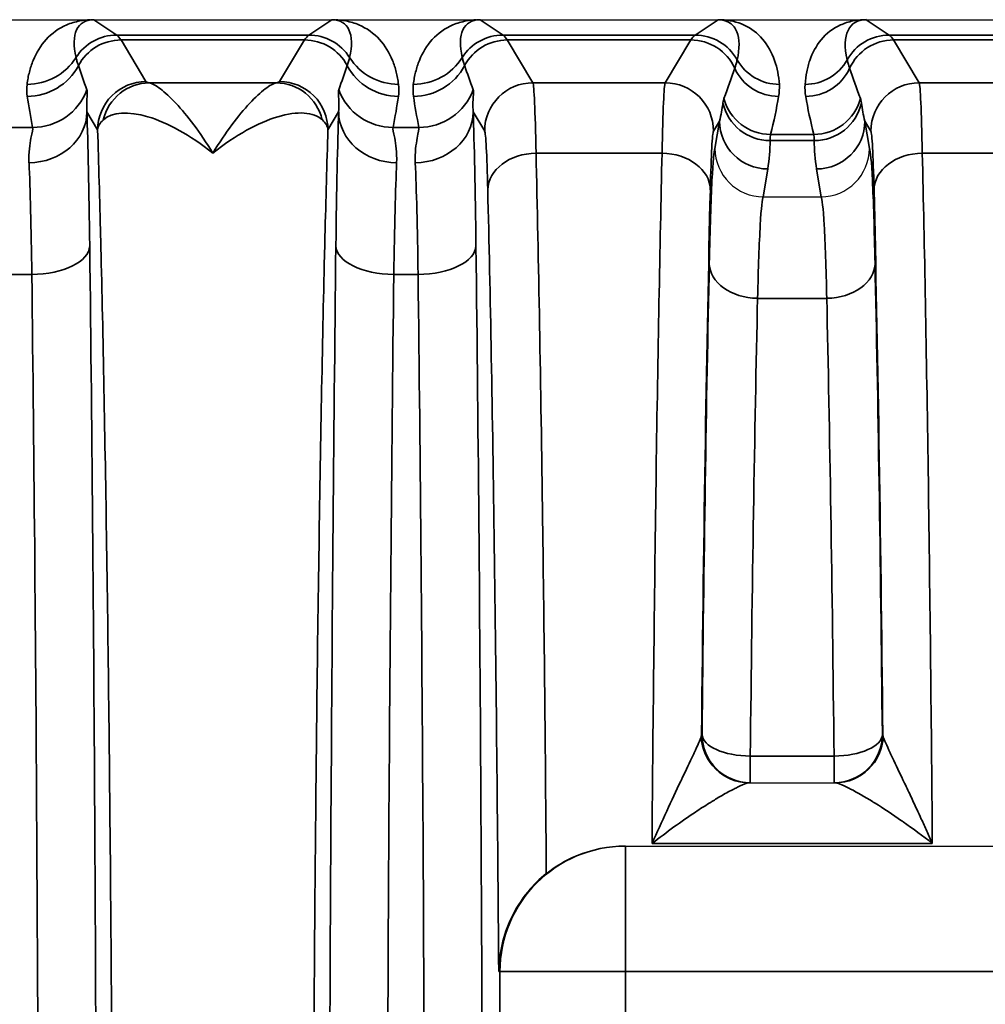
# Model space of a CAD drawing. Header units: millimetres. Extents: x 399 to 6233, y -1870 to 1602.
# Tile 231 of 256: x 6055 to 6065, y -512 to -502. Entities that reach past the tile are written whole.
import ezdxf

# ---------------------------------------------------------------- set-up
doc = ezdxf.new("R2010")
doc.units = ezdxf.units.MM
doc.layers.add('可見 (ISO)', color=7, linetype='Continuous', lineweight=25)
doc.layers.add('窄部可見 (ISO)', color=7, linetype='Continuous', lineweight=35)

msp = doc.modelspace()

# ---------------------------------------------------------------- linework, layer by layer
at = {"layer": '可見 (ISO)'}
for p, q in [((5989.768, -501.666), (6094.268, -501.666)), ((6062.967, -503.5), (6062.968, -503.5)), ((6062.968, -503.5), (6063.567, -503.5)), ((6063.567, -503.5), (6063.568, -503.5)), ((6062.822, -509.566), (6063.713, -509.566)), ((6061.529, -510.222), (6061.541, -510.222)), ((6061.541, -510.222), (6072.995, -510.222))]:
    msp.add_line(p, q, dxfattribs=at)
for start, end in [(241.9654, 241.9662), (283.612, 283.6128)]:
    msp.add_arc((6063.683, -506.566), 3, start, end, dxfattribs=at)
for points, knots in [([(6055.999, -501.666), (6056.006, -501.666), (6056.013, -501.666), (6056.019, -501.666), (6056.025, -501.666), (6056.03, -501.666), (6056.035, -501.666)], [0.00000000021, 0.00000000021, 0.00000000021, 0.00000000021, 0.00002113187, 0.00002113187, 0.00002113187, 0.0000394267, 0.0000394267, 0.0000394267, 0.0000394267]), ([(6058.501, -501.666), (6058.506, -501.666), (6058.513, -501.666), (6058.52, -501.666), (6058.525, -501.666), (6058.531, -501.666), (6058.537, -501.666)], [-0.00000491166, -0.00000491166, -0.00000491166, -0.00000491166, 0.00001772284, 0.00001772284, 0.00001772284, 0.00003506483, 0.00003506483, 0.00003506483, 0.00003506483]), ([(6059.999, -501.666), (6060.006, -501.666), (6060.013, -501.666), (6060.019, -501.666), (6060.025, -501.666), (6060.03, -501.666), (6060.035, -501.666)], [0.00000000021, 0.00000000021, 0.00000000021, 0.00000000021, 0.00002113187, 0.00002113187, 0.00002113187, 0.0000394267, 0.0000394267, 0.0000394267, 0.0000394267]), ([(6064.003, -501.666), (6064.01, -501.666), (6064.016, -501.666), (6064.022, -501.666), (6064.027, -501.666), (6064.031, -501.666), (6064.035, -501.666)], [0.00000000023, 0.00000000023, 0.00000000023, 0.00000000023, 0.00001896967, 0.00001896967, 0.00001896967, 0.00003403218, 0.00003403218, 0.00003403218, 0.00003403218]), ([(6062.468, -503.001), (6062.468, -503.132), (6062.523, -503.261), (6062.615, -503.353), (6062.707, -503.445), (6062.836, -503.5), (6062.967, -503.5)], [-0.0000151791, -0.0000151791, -0.0000151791, -0.0000151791, 0.0003786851, 0.0003786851, 0.0003786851, 0.0007725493, 0.0007725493, 0.0007725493, 0.0007725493]), ([(6063.568, -503.5), (6063.7, -503.5), (6063.829, -503.445), (6063.921, -503.353), (6064.013, -503.261), (6064.067, -503.131), (6064.067, -503.001)], [0, 0, 0, 0, 0.0003900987, 0.0003900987, 0.0003900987, 0.0007801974, 0.0007801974, 0.0007801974, 0.0007801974]), ([(6060.721, -510.505), (6060.814, -510.431), (6060.921, -510.366), (6061.194, -510.254), (6061.366, -510.222), (6061.529, -510.222)], [-0.08433896, -0.08433896, -0.08433896, -0.08433896, -0.048819, -0.048819, 0, 0, 0, 0]), ([(6060.721, -510.505), (6060.652, -510.56), (6060.587, -510.624), (6060.46, -510.778), (6060.402, -510.869), (6060.313, -511.055), (6060.281, -511.148), (6060.239, -511.333), (6060.229, -511.425), (6060.228, -511.518), (6060.228, -511.52), (6060.228, -511.522)], [0.0000025, 0.0000025, 0.0000025, 0.0000025, 0.0273791, 0.0273791, 0.0597, 0.0597, 0.089653, 0.089653, 0.1184213, 0.1184213, 0.1189519, 0.1189519, 0.1189519, 0.1189519])]:
    msp.add_open_spline(points, degree=3, knots=knots, dxfattribs=at)
at = {"layer": '窄部可見 (ISO)'}
for p, q in [((6056.035, -501.666), (6056.273, -501.825)), ((6058.262, -501.825), (6058.501, -501.666)), ((6060.035, -501.666), (6060.273, -501.825)), ((6062.262, -501.825), (6062.501, -501.666)), ((6064.035, -501.666), (6064.273, -501.825)), ((6056.273, -501.825), (6058.262, -501.825)), ((6060.273, -501.825), (6062.262, -501.825)), ((6064.273, -501.825), (6066.262, -501.825)), ((6058.218, -501.876), (6056.317, -501.876)), ((6056.317, -501.876), (6056.575, -502.307)), ((6057.96, -502.307), (6058.218, -501.876)), ((6062.218, -501.876), (6060.317, -501.876)), ((6060.317, -501.876), (6060.583, -502.319)), ((6061.953, -502.319), (6062.218, -501.876)), ((6066.218, -501.876), (6064.317, -501.876)), ((6064.317, -501.876), (6064.583, -502.319)), ((6056.611, -502.319), (6057.924, -502.319)), ((6060.583, -502.319), (6061.953, -502.319)), ((6064.583, -502.319), (6065.953, -502.319)), ((6056.075, -502.806), (6055.964, -502.621)), ((6058.571, -502.621), (6058.46, -502.806)), ((6060.083, -502.819), (6059.964, -502.621)), ((6062.515, -502.716), (6062.453, -502.819)), ((6062.468, -503.001), (6062.515, -502.716)), ((6064.083, -502.819), (6064.021, -502.716)), ((6064.021, -502.716), (6064.067, -503.001)), ((6055.134, -502.782), (6055.402, -502.782)), ((6059.134, -502.782), (6059.402, -502.782)), ((6063.044, -502.854), (6063.491, -502.854)), ((6063.496, -502.918), (6063.039, -502.918)), ((6061.92, -503.048), (6060.615, -503.048)), ((6065.92, -503.048), (6064.615, -503.048)), ((6063.015, -503.212), (6062.967, -503.5)), ((6063.568, -503.5), (6063.521, -503.212)), ((6055.393, -504.304), (6055.142, -504.304)), ((6059.393, -504.304), (6059.142, -504.304)), ((6062.909, -504.551), (6063.626, -504.551)), ((6062.329, -509.066), (6062.334, -509.066)), ((6064.201, -509.066), (6064.207, -509.066)), ((6062.834, -509.29), (6063.702, -509.29)), ((6062.834, -509.566), (6062.834, -509.29)), ((6063.702, -509.566), (6063.702, -509.29)), ((6064.719, -510.195), (6061.816, -510.195)), ((6061.541, -511.522), (6061.541, -510.222)), ((6060.241, -511.522), (6060.228, -511.522)), ((6060.241, -522.61), (6060.241, -511.522)), ((6061.541, -511.522), (6060.241, -511.522)), ((6072.995, -511.522), (6061.541, -511.522)), ((6061.541, -511.522), (6061.541, -522.61))]:
    msp.add_line(p, q, dxfattribs=at)
for centre, major_axis, ratio, start_param, end_param in [((6056.548, -502.509), (-0.641, 0.802), 0.399262, 5.974018, 6.980681), ((6057.987, -502.509), (0.641, 0.802), 0.399262, 5.585689, 6.592352), ((6060.548, -502.509), (-0.641, 0.802), 0.399262, 5.974018, 6.980681), ((6062.508, -501.678), (-0.0748, 0.0028), 0.15772, 4.612064, 4.818035), ((6062.532, -501.167), (-0.021, -0.5), 0.582239, 0.017982, 0.072335), ((6064.502, -502.477), (-0.601, 0.77), 0.425498, 5.962372, 7.023252), ((6056.273, -502.325), (-0.277, -0.416), 0.999683, 3.729704, 4.736367), ((6056.244, -601.859), (0, 100.043), 0.020838, 6.248286, 6.269226), ((6058.291, -601.859), (0, 100.043), 0.020838, 0.01396, 0.034899), ((6058.262, -502.325), (-0.277, 0.416), 0.999683, 4.688411, 5.695074), ((6060.273, -502.325), (-0.277, -0.416), 0.999683, 3.729704, 4.736367), ((6060.244, -601.859), (0, 100.043), 0.020838, 6.248286, 6.269226), ((6062.291, -601.859), (0, 100.043), 0.020838, 0.01396, 0.034899), ((6062.262, -502.325), (-0.277, 0.416), 0.999683, 4.634194, 5.695074), ((6064.273, -502.325), (-0.277, -0.416), 0.999683, 3.729704, 4.790584), ((6064.244, -601.859), (0, 100.043), 0.020838, 6.248286, 6.269226), ((6056.317, -502.376), (-0.429, -0.257), 0.999172, 4.17245, 5.254458), ((6058.218, -502.376), (-0.429, 0.257), 0.999172, 4.17032, 5.252328), ((6060.317, -502.376), (-0.429, -0.257), 0.999172, 4.17245, 5.254458), ((6062.218, -502.376), (-0.429, 0.257), 0.999172, 4.11114, 5.252328), ((6064.317, -502.376), (-0.429, -0.257), 0.999172, 4.17245, 5.313638), ((6055.344, -501.737), (0.595, -0.075), 0.998245, 4.838078, 5.844438), ((6055.346, -501.861), (0.594, 0.083), 0.998238, 4.573579, 5.655239), ((6056.77, -503.131), (-1.006, 2.097), 0.194686, 0.988663, 1.119241), ((6057.765, -503.131), (1.006, 2.097), 0.194686, 5.163945, 5.294522), ((6059.189, -501.861), (0.594, -0.083), 0.998238, 3.769539, 4.851199), ((6059.191, -501.737), (0.595, 0.075), 0.998245, 3.58034, 4.5867), ((6059.344, -501.737), (-0.595, 0.075), 0.998245, 1.696485, 2.702846), ((6059.346, -501.861), (-0.594, -0.083), 0.998238, 1.431986, 2.513646), ((6060.77, -503.131), (-1.006, 2.097), 0.194686, 0.988663, 1.119241), ((6063.135, -501.837), (0.499, 0.035), 0.998264, 3.581597, 4.6421), ((6063.401, -501.837), (0.499, -0.035), 0.998264, 4.782678, 5.843181), ((6061.853, -502.985), (0.922, 1.951), 0.210639, 5.070965, 5.241361), ((6063.127, -501.961), (0.493, -0.084), 0.998222, 3.739582, 4.880401), ((6063.408, -501.961), (0.493, 0.084), 0.998222, 4.544377, 5.685196), ((6064.682, -502.985), (-0.922, 1.951), 0.210639, 1.041825, 1.21222), ((6056.611, -502.819), (0.093, 0.491), 0.982993, 0.191203, 1.520008), ((6057.924, -502.819), (-0.093, 0.491), 0.982993, 4.763177, 6.091983), ((6060.583, -502.819), (-0.429, -0.257), 0.999172, 4.17245, 5.742515), ((6060.584, -504.85), (-0.003, 2.532), 0.018707, 5.503986, 6.245742), ((6061.951, -504.85), (0.003, 2.532), 0.018707, 0.037443, 0.7792), ((6061.953, -502.819), (-0.429, 0.257), 0.999172, 3.682263, 5.252328), ((6064.583, -502.819), (-0.429, -0.257), 0.999172, 4.17245, 5.742515), ((6064.584, -504.85), (-0.003, 2.532), 0.018707, 5.503986, 6.245742), ((6056.123, -503.215), (0.587, -1.898), 0.297416, 4.213099, 4.391173), ((6055.402, -502.183), (0.588, 0.12), 0.998201, 4.511525, 5.723718), ((6059.134, -502.183), (0.588, -0.12), 0.998201, 3.70106, 4.913253), ((6058.413, -503.215), (-0.587, -1.898), 0.297416, 1.892012, 2.070087), ((6060.123, -503.215), (0.587, -1.898), 0.297416, 4.213099, 4.391173), ((6059.402, -502.183), (-0.588, -0.12), 0.998201, 1.369933, 2.582126), ((6062.442, -503.088), (-0.551, -1.727), 0.284402, 1.796759, 2.032053), ((6064.093, -503.088), (0.551, -1.727), 0.284402, 4.251132, 4.486426), ((6062.014, -502.717), (0.316, 0.86), 0.52171, 4.902871, 5.118236), ((6063.039, -502.422), (-0.5, 0.002), 0.991894, 0.221473, 1.575179), ((6063.044, -502.355), (0.485, -0.121), 0.998166, 3.64424, 4.955399), ((6063.491, -502.355), (0.485, 0.121), 0.998166, 4.469379, 5.780538), ((6063.496, -502.422), (0.5, 0.002), 0.991894, 4.708006, 6.061712), ((6064.521, -502.717), (-0.316, 0.86), 0.52171, 1.164949, 1.380315), ((6055.364, -502.621), (0.6, 0.023), 0.876399, 4.678969, 6.239685), ((6055.937, -505.298), (-0.007, 3.096), 0.02085, 5.141677, 5.75691), ((6058.598, -505.298), (0.007, 3.096), 0.02085, 0.526276, 1.141508), ((6059.171, -502.621), (-0.6, 0.023), 0.876399, 0.0435, 1.604216), ((6059.364, -502.621), (0.6, 0.023), 0.876399, 4.678969, 6.239685), ((6059.937, -505.298), (-0.007, 3.096), 0.02085, 5.141677, 5.75691), ((6063.015, -502.716), (-0.493, 0.081), 0.99168, 0.163411, 1.731546), ((6063.521, -502.716), (0.493, 0.081), 0.99168, 4.551639, 6.119774), ((6060.084, -504.928), (0.003, -2.11), 0.022449, 2.362381, 3.10414), ((6062.451, -504.928), (-0.003, -2.11), 0.022449, 3.179046, 3.920805), ((6064.084, -504.928), (0.003, -2.11), 0.022449, 2.362381, 3.10414), ((6062.521, -503.138), (-0.164, -0.971), 0.506318, 1.580737, 1.884292), ((6064.014, -503.138), (0.164, -0.971), 0.506318, 4.398893, 4.702449), ((6060.615, -503.427), (-0.5, -0.012), 0.756341, 4.694068, 6.251166), ((6061.92, -503.427), (0.5, -0.012), 0.756341, 0.032019, 1.589117), ((6064.615, -503.427), (-0.5, -0.012), 0.756341, 4.694068, 6.251166), ((6055.338, -505.378), (0.007, -2.58), 0.02502, 2.000071, 2.615298), ((6059.198, -505.378), (-0.007, -2.58), 0.02502, 3.667887, 4.283115), ((6059.338, -505.378), (0.007, -2.58), 0.02502, 2.000071, 2.615298), ((6062.667, -517.068), (0, -18.032), 0.020942, 3.854426, 4.252602), ((6063.868, -517.068), (0, 18.032), 0.020942, 5.172176, 5.570352), ((6055.393, -504.009), (0.6, 0.007), 0.49083, 4.706597, 6.259146), ((6059.142, -504.009), (-0.6, 0.007), 0.49083, 0.024039, 1.576589), ((6059.393, -504.009), (0.6, 0.007), 0.49083, 4.706597, 6.259146), ((6062.601, -514.724), (0.037, 15.127), 0.020036, 0.800388, 1.187453), ((6062.909, -504.189), (-0.5, 0.011), 0.722333, 0.030288, 1.586603), ((6063.626, -504.189), (0.5, 0.011), 0.722333, 4.696582, 6.252897), ((6063.934, -514.724), (0.037, -15.127), 0.020036, 1.954139, 2.341205), ((6054.908, -517.066), (0, -26), 0.02143, 1.570796, 2.083868), ((6058.908, -517.066), (0, -26), 0.02143, 1.570796, 2.083868), ((6063.101, -514.79), (0.037, 14.702), 0.020614, 0.800391, 1.187456), ((6063.434, -514.79), (0.037, -14.702), 0.020614, 1.954136, 2.341202), ((6061.828, -509.042), (-0.501, 0.023), 0.444094, 3.042618, 3.133652), ((6062.822, -509.066), (0, -0.5), 0.994724, 4.752585, 6.283185), ((6062.829, -509.066), (0, -0.5), 0.999781, 4.712389, 6.283185), ((6062.834, -509.066), (-0.5, 0.005), 0.448798, 0.023437, 1.575518), ((6062.834, -509.066), (0, -0.5), 0.999781, 4.712389, 6.283185), ((6063.702, -509.066), (0.5, 0.005), 0.448798, 4.707667, 6.259748), ((6063.702, -509.066), (0, -0.5), 0.999781, 0, 1.570796), ((6063.707, -509.066), (0, -0.5), 0.999781, 0, 1.570796), ((6063.713, -509.066), (0, -0.5), 0.994724, 0, 1.5306), ((6064.707, -509.042), (-0.501, -0.023), 0.444094, 0.007941, 0.098975), ((6061.541, -511.522), (0, 1.3), 0.999781, 0, 1.570796)]:
    msp.add_ellipse(centre, major_axis=major_axis, ratio=ratio, start_param=start_param, end_param=end_param, dxfattribs=at)
for points, knots in [([(6055.344, -502.336), (6055.347, -502.313), (6055.35, -502.291), (6055.354, -502.27), (6055.358, -502.248), (6055.363, -502.228), (6055.368, -502.208), (6055.378, -502.167), (6055.391, -502.127), (6055.407, -502.088), (6055.44, -502.008), (6055.484, -501.934), (6055.541, -501.872), (6055.6, -501.806), (6055.673, -501.754), (6055.755, -501.72), (6055.798, -501.701), (6055.844, -501.688), (6055.89, -501.679), (6055.926, -501.672), (6055.962, -501.668), (6055.999, -501.666)], [2.1358688, 2.1358688, 2.1358688, 2.1358688, 2.1945542, 2.1945542, 2.1945542, 2.25329, 2.25329, 2.25329, 2.3713058, 2.3713058, 2.3713058, 2.612508, 2.612508, 2.612508, 2.8678155, 2.8678155, 2.8678155, 3.004742, 3.004742, 3.004742, 3.1094244, 3.1094244, 3.1094244, 3.1094244]), ([(6058.537, -501.666), (6058.573, -501.668), (6058.609, -501.672), (6058.645, -501.679), (6058.692, -501.688), (6058.737, -501.701), (6058.781, -501.72), (6058.862, -501.754), (6058.935, -501.806), (6058.995, -501.872), (6059.051, -501.934), (6059.096, -502.008), (6059.128, -502.088), (6059.144, -502.127), (6059.157, -502.167), (6059.167, -502.208), (6059.172, -502.228), (6059.177, -502.248), (6059.181, -502.27), (6059.185, -502.291), (6059.188, -502.313), (6059.191, -502.336)], [3.1737609, 3.1737609, 3.1737609, 3.1737609, 3.2784434, 3.2784434, 3.2784434, 3.4153698, 3.4153698, 3.4153698, 3.6706773, 3.6706773, 3.6706773, 3.9118795, 3.9118795, 3.9118795, 4.0298953, 4.0298953, 4.0298953, 4.0886311, 4.0886311, 4.0886311, 4.1473165, 4.1473165, 4.1473165, 4.1473165]), ([(6059.344, -502.336), (6059.347, -502.313), (6059.35, -502.291), (6059.354, -502.27), (6059.358, -502.248), (6059.363, -502.228), (6059.368, -502.208), (6059.378, -502.167), (6059.391, -502.127), (6059.407, -502.088), (6059.44, -502.008), (6059.484, -501.934), (6059.541, -501.872), (6059.6, -501.806), (6059.673, -501.754), (6059.755, -501.72), (6059.798, -501.701), (6059.844, -501.688), (6059.89, -501.679), (6059.926, -501.672), (6059.962, -501.668), (6059.999, -501.666)], [5.2774615, 5.2774615, 5.2774615, 5.2774615, 5.3361469, 5.3361469, 5.3361469, 5.3948827, 5.3948827, 5.3948827, 5.5128985, 5.5128985, 5.5128985, 5.7541006, 5.7541006, 5.7541006, 6.0094082, 6.0094082, 6.0094082, 6.1463346, 6.1463346, 6.1463346, 6.2510171, 6.2510171, 6.2510171, 6.2510171]), ([(6062.698, -502.081), (6062.724, -501.968), (6062.725, -501.864), (6062.695, -501.791), (6062.68, -501.752), (6062.656, -501.722), (6062.626, -501.701), (6062.596, -501.68), (6062.557, -501.669), (6062.516, -501.667)], [2.081652, 2.081652, 2.081652, 2.081652, 2.583772, 2.583772, 2.583772, 2.845034, 2.845034, 2.845034, 3.110834, 3.110834, 3.110834, 3.110834]), ([(6062.532, -501.666), (6062.616, -501.67), (6062.698, -501.688), (6062.772, -501.722), (6062.844, -501.756), (6062.908, -501.805), (6062.961, -501.867), (6063.015, -501.929), (6063.056, -502.005), (6063.086, -502.089), (6063.112, -502.166), (6063.128, -502.25), (6063.135, -502.337)], [3.172351, 3.172351, 3.172351, 3.172351, 3.439835, 3.439835, 3.439835, 3.701232, 3.701232, 3.701232, 3.963683, 3.963683, 3.963683, 4.201533, 4.201533, 4.201533, 4.201533]), ([(6063.401, -502.337), (6063.404, -502.29), (6063.41, -502.246), (6063.418, -502.205), (6063.422, -502.185), (6063.427, -502.165), (6063.432, -502.146), (6063.437, -502.126), (6063.443, -502.107), (6063.45, -502.088), (6063.477, -502.01), (6063.516, -501.937), (6063.567, -501.874), (6063.622, -501.809), (6063.69, -501.756), (6063.767, -501.721), (6063.808, -501.702), (6063.852, -501.688), (6063.896, -501.679), (6063.931, -501.672), (6063.967, -501.668), (6064.003, -501.666)], [2.081652, 2.081652, 2.081652, 2.081652, 2.208869, 2.208869, 2.208869, 2.271875, 2.271875, 2.271875, 2.334716, 2.334716, 2.334716, 2.587926, 2.587926, 2.587926, 2.853633, 2.853633, 2.853633, 2.996766, 2.996766, 2.996766, 3.110834, 3.110834, 3.110834, 3.110834]), ([(6055.851, -502.058), (6055.854, -502.07), (6055.857, -502.082), (6055.861, -502.095), (6055.865, -502.11), (6055.87, -502.125), (6055.876, -502.142)], [0, 0, 0, 0, 0.001000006, 0.001000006, 0.001000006, 0.00208995, 0.00208995, 0.00208995, 0.00208995]), ([(6058.66, -502.142), (6058.665, -502.127), (6058.669, -502.112), (6058.673, -502.099), (6058.678, -502.084), (6058.682, -502.071), (6058.684, -502.058)], [0, 0, 0, 0, 0.001000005, 0.001000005, 0.001000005, 0.002089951, 0.002089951, 0.002089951, 0.002089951]), ([(6059.851, -502.058), (6059.854, -502.07), (6059.857, -502.082), (6059.861, -502.095), (6059.865, -502.11), (6059.87, -502.125), (6059.876, -502.142)], [0, 0, 0, 0, 0.001000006, 0.001000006, 0.001000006, 0.00208995, 0.00208995, 0.00208995, 0.00208995]), ([(6062.673, -502.168), (6062.678, -502.153), (6062.683, -502.138), (6062.687, -502.124), (6062.691, -502.109), (6062.695, -502.095), (6062.698, -502.081)], [0, 0, 0, 0, 0.001000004, 0.001000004, 0.001000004, 0.002089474, 0.002089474, 0.002089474, 0.002089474]), ([(6063.837, -502.081), (6063.84, -502.093), (6063.843, -502.106), (6063.847, -502.12), (6063.852, -502.135), (6063.857, -502.151), (6063.863, -502.168)], [0, 0, 0, 0, 0.001000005, 0.001000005, 0.001000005, 0.002089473, 0.002089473, 0.002089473, 0.002089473]), ([(6056.575, -502.307), (6056.444, -502.307), (6056.314, -502.361), (6056.222, -502.453), (6056.129, -502.546), (6056.075, -502.676), (6056.075, -502.806)], [0, 0, 0, 0, 0.5, 0.5, 0.5, 1, 1, 1, 1]), ([(6056.611, -502.319), (6056.638, -502.326), (6056.678, -502.347), (6056.725, -502.383), (6056.772, -502.419), (6056.827, -502.469), (6056.886, -502.532), (6056.944, -502.594), (6057.006, -502.668), (6057.07, -502.754), (6057.135, -502.84), (6057.202, -502.94), (6057.268, -503.048)], [0, 0, 0, 0, 0.000534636, 0.000534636, 0.000534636, 0.001069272, 0.001069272, 0.001069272, 0.001603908, 0.001603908, 0.001603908, 0.002138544, 0.002138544, 0.002138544, 0.002138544]), ([(6057.268, -503.048), (6057.401, -502.83), (6057.533, -502.657), (6057.708, -502.469), (6057.763, -502.419), (6057.857, -502.347), (6057.897, -502.326), (6057.924, -502.319)], [-0.000011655, -0.000011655, -0.000011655, -0.000011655, 0.001067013, 0.001067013, 0.001606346, 0.001606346, 0.00214568, 0.00214568, 0.00214568, 0.00214568]), ([(6058.46, -502.806), (6058.46, -502.676), (6058.406, -502.546), (6058.314, -502.453), (6058.221, -502.361), (6058.091, -502.307), (6057.96, -502.307)], [0, 0, 0, 0, 0.5, 0.5, 0.5, 1, 1, 1, 1]), ([(6055.963, -502.392), (6055.968, -502.404), (6055.967, -502.429), (6055.965, -502.466), (6055.965, -502.467), (6055.965, -502.468), (6055.965, -502.469), (6055.962, -502.506), (6055.959, -502.556), (6055.964, -502.621)], [0, 0, 0, 0, 0.000774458, 0.000774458, 0.000774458, 0.000793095, 0.000793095, 0.000793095, 0.001548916, 0.001548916, 0.001548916, 0.001548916]), ([(6058.571, -502.621), (6058.577, -502.556), (6058.573, -502.505), (6058.571, -502.468), (6058.571, -502.467), (6058.571, -502.467), (6058.571, -502.466), (6058.568, -502.428), (6058.568, -502.404), (6058.572, -502.392)], [0, 0, 0, 0, 0.000759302, 0.000759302, 0.000759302, 0.000774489, 0.000774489, 0.000774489, 0.001548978, 0.001548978, 0.001548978, 0.001548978]), ([(6059.963, -502.392), (6059.968, -502.404), (6059.967, -502.429), (6059.965, -502.466), (6059.965, -502.467), (6059.965, -502.468), (6059.965, -502.469), (6059.962, -502.506), (6059.959, -502.556), (6059.964, -502.621)], [0, 0, 0, 0, 0.000774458, 0.000774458, 0.000774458, 0.000793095, 0.000793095, 0.000793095, 0.001548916, 0.001548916, 0.001548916, 0.001548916]), ([(6062.551, -502.528), (6062.553, -502.518), (6062.554, -502.509), (6062.556, -502.501), (6062.557, -502.494), (6062.559, -502.488), (6062.561, -502.482)], [0, 0, 0, 0, 0.0003730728, 0.0003730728, 0.0003730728, 0.0007194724, 0.0007194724, 0.0007194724, 0.0007194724]), ([(6063.974, -502.482), (6063.976, -502.488), (6063.978, -502.494), (6063.98, -502.501), (6063.981, -502.509), (6063.983, -502.518), (6063.984, -502.528)], [0, 0, 0, 0, 0.0003464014, 0.0003464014, 0.0003464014, 0.0007194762, 0.0007194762, 0.0007194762, 0.0007194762]), ([(6057.268, -503.048), (6057.032, -502.86), (6056.8, -502.732), (6056.596, -502.671), (6056.393, -502.611), (6056.222, -502.62), (6056.134, -502.702)], [-0.000011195, -0.000011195, -0.000011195, -0.000011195, 0.001104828, 0.001104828, 0.001104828, 0.002220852, 0.002220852, 0.002220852, 0.002220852]), ([(6058.402, -502.702), (6058.358, -502.661), (6058.292, -502.638), (6058.213, -502.633), (6058.135, -502.628), (6058.041, -502.641), (6057.94, -502.671), (6057.738, -502.731), (6057.503, -502.86), (6057.268, -503.048)], [0, 0, 0, 0, 0.000558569, 0.000558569, 0.000558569, 0.001117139, 0.001117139, 0.001117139, 0.002234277, 0.002234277, 0.002234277, 0.002234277]), ([(6055.364, -503.147), (6055.359, -503.039), (6055.373, -502.955), (6055.396, -502.833), (6055.405, -502.795), (6055.402, -502.782)], [0, 0, 0, 0, 0.000661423, 0.000661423, 0.001322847, 0.001322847, 0.001322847, 0.001322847]), ([(6056.075, -531.326), (6056.086, -530.979), (6056.096, -530.606), (6056.106, -530.217), (6056.108, -530.154), (6056.109, -530.089), (6056.111, -530.024), (6056.122, -529.56), (6056.133, -529.064), (6056.142, -528.545), (6056.152, -528.027), (6056.161, -527.483), (6056.17, -526.913), (6056.178, -526.344), (6056.186, -525.746), (6056.193, -525.13), (6056.196, -524.869), (6056.198, -524.605), (6056.201, -524.338), (6056.205, -523.974), (6056.208, -523.604), (6056.211, -523.229), (6056.216, -522.578), (6056.221, -521.908), (6056.224, -521.223), (6056.231, -519.853), (6056.235, -518.467), (6056.235, -517.066), (6056.235, -515.665), (6056.231, -514.28), (6056.224, -512.909), (6056.219, -511.829), (6056.211, -510.789), (6056.201, -509.794), (6056.198, -509.527), (6056.196, -509.263), (6056.193, -509.002), (6056.186, -508.386), (6056.178, -507.789), (6056.17, -507.219), (6056.161, -506.65), (6056.152, -506.106), (6056.142, -505.587), (6056.133, -505.068), (6056.122, -504.572), (6056.111, -504.108), (6056.109, -504.043), (6056.108, -503.978), (6056.106, -503.915), (6056.096, -503.526), (6056.086, -503.153), (6056.075, -502.806)], [0.0267397, 0.0267397, 0.0267397, 0.0267397, 0.0775919, 0.0775919, 0.0775919, 0.0858976, 0.0858976, 0.0858976, 0.1450554, 0.1450554, 0.1450554, 0.2042133, 0.2042133, 0.2042133, 0.2633711, 0.2633711, 0.2633711, 0.2884173, 0.2884173, 0.2884173, 0.322529, 0.322529, 0.322529, 0.3816868, 0.3816868, 0.3816868, 0.5, 0.5, 0.5, 0.6183182, 0.6183182, 0.6183182, 0.7115983, 0.7115983, 0.7115983, 0.7366339, 0.7366339, 0.7366339, 0.7957918, 0.7957918, 0.7957918, 0.8549496, 0.8549496, 0.8549496, 0.9141075, 0.9141075, 0.9141075, 0.9224155, 0.9224155, 0.9224155, 0.9732653, 0.9732653, 0.9732653, 0.9732653]), ([(6058.46, -502.806), (6058.449, -503.153), (6058.439, -503.526), (6058.429, -503.915), (6058.428, -503.978), (6058.426, -504.043), (6058.424, -504.108), (6058.413, -504.572), (6058.403, -505.068), (6058.393, -505.587), (6058.383, -506.105), (6058.374, -506.649), (6058.366, -507.219), (6058.357, -507.789), (6058.349, -508.386), (6058.343, -509.002), (6058.34, -509.263), (6058.337, -509.527), (6058.334, -509.794), (6058.331, -510.158), (6058.327, -510.528), (6058.324, -510.903), (6058.319, -511.554), (6058.315, -512.225), (6058.311, -512.909), (6058.304, -514.279), (6058.3, -515.665), (6058.3, -517.066), (6058.3, -518.467), (6058.304, -519.853), (6058.311, -521.223), (6058.317, -522.303), (6058.325, -523.343), (6058.334, -524.338), (6058.337, -524.605), (6058.34, -524.869), (6058.343, -525.13), (6058.349, -525.746), (6058.357, -526.343), (6058.366, -526.913), (6058.374, -527.482), (6058.383, -528.026), (6058.393, -528.545), (6058.403, -529.064), (6058.413, -529.56), (6058.424, -530.024), (6058.426, -530.089), (6058.428, -530.154), (6058.429, -530.217), (6058.439, -530.606), (6058.449, -530.979), (6058.46, -531.326)], [0.0267397, 0.0267397, 0.0267397, 0.0267397, 0.0775919, 0.0775919, 0.0775919, 0.0858976, 0.0858976, 0.0858976, 0.1450554, 0.1450554, 0.1450554, 0.2042133, 0.2042133, 0.2042133, 0.2633711, 0.2633711, 0.2633711, 0.2884173, 0.2884173, 0.2884173, 0.322529, 0.322529, 0.322529, 0.3816868, 0.3816868, 0.3816868, 0.5, 0.5, 0.5, 0.6183182, 0.6183182, 0.6183182, 0.7115983, 0.7115983, 0.7115983, 0.7366339, 0.7366339, 0.7366339, 0.7957918, 0.7957918, 0.7957918, 0.8549496, 0.8549496, 0.8549496, 0.9141075, 0.9141075, 0.9141075, 0.9224155, 0.9224155, 0.9224155, 0.9732653, 0.9732653, 0.9732653, 0.9732653]), ([(6059.134, -502.782), (6059.13, -502.795), (6059.14, -502.832), (6059.162, -502.954), (6059.176, -503.039), (6059.171, -503.147)], [0, 0, 0, 0, 0.000661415, 0.000661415, 0.001322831, 0.001322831, 0.001322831, 0.001322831]), ([(6059.364, -503.147), (6059.359, -503.039), (6059.373, -502.955), (6059.396, -502.833), (6059.405, -502.795), (6059.402, -502.782)], [0, 0, 0, 0, 0.000661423, 0.000661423, 0.001322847, 0.001322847, 0.001322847, 0.001322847]), ([(6063.044, -502.854), (6063.043, -502.86), (6063.042, -502.869), (6063.041, -502.879), (6063.04, -502.89), (6063.04, -502.903), (6063.039, -502.918)], [0, 0, 0, 0, 0.0003301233, 0.0003301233, 0.0003301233, 0.0006862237, 0.0006862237, 0.0006862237, 0.0006862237]), ([(6063.496, -502.918), (6063.496, -502.903), (6063.495, -502.89), (6063.495, -502.879), (6063.494, -502.869), (6063.493, -502.86), (6063.491, -502.854)], [0, 0, 0, 0, 0.0003560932, 0.0003560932, 0.0003560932, 0.0006862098, 0.0006862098, 0.0006862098, 0.0006862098]), ([(6060.615, -503.048), (6060.641, -504.145), (6060.664, -505.435), (6060.683, -506.855), (6060.699, -508.004), (6060.712, -509.237), (6060.721, -510.505)], [2.2837463, 2.2837463, 2.2837463, 2.2837463, 2.5578984, 2.5578984, 2.5578984, 2.7796713, 2.7796713, 2.7796713, 2.7796713]), ([(6061.816, -510.195), (6061.827, -508.845), (6061.842, -507.54), (6061.859, -506.338), (6061.877, -505.121), (6061.898, -504.01), (6061.92, -503.048)], [0.3798324, 0.3798324, 0.3798324, 0.3798324, 0.617412, 0.617412, 0.617412, 0.8578464, 0.8578464, 0.8578464, 0.8578464]), ([(6062.409, -504.189), (6062.417, -503.835), (6062.427, -503.536), (6062.437, -503.331), (6062.447, -503.132), (6062.457, -503.021), (6062.468, -503.001)], [3.9488824, 3.9488824, 3.9488824, 3.9488824, 4.3153166, 4.3153166, 4.3153166, 4.6719252, 4.6719252, 4.6719252, 4.6719252]), ([(6064.067, -503.001), (6064.078, -503.021), (6064.089, -503.132), (6064.099, -503.331), (6064.109, -503.536), (6064.118, -503.835), (6064.126, -504.189)], [4.7528527, 4.7528527, 4.7528527, 4.7528527, 5.1094614, 5.1094614, 5.1094614, 5.4758956, 5.4758956, 5.4758956, 5.4758956]), ([(6064.615, -503.048), (6064.638, -504.01), (6064.658, -505.121), (6064.676, -506.338), (6064.693, -507.54), (6064.708, -508.845), (6064.719, -510.195)], [2.2837463, 2.2837463, 2.2837463, 2.2837463, 2.5241806, 2.5241806, 2.5241806, 2.7617603, 2.7617603, 2.7617603, 2.7617603]), ([(6060.228, -511.522), (6060.217, -509.991), (6060.202, -508.499), (6060.183, -507.131), (6060.164, -505.747), (6060.141, -504.491), (6060.115, -503.427)], [3.4541443, 3.4541443, 3.4541443, 3.4541443, 3.7251656, 3.7251656, 3.7251656, 3.999439, 3.999439, 3.999439, 3.999439]), ([(6062.968, -503.5), (6062.958, -503.516), (6062.947, -503.614), (6062.937, -503.793), (6062.926, -503.974), (6062.917, -504.237), (6062.909, -504.551)], [1.6057029, 1.6057029, 1.6057029, 1.6057029, 1.9678402, 1.9678402, 1.9678402, 2.3343029, 2.3343029, 2.3343029, 2.3343029]), ([(6063.626, -504.551), (6063.618, -504.237), (6063.609, -503.974), (6063.599, -503.793), (6063.588, -503.614), (6063.578, -503.516), (6063.567, -503.5)], [0.8072897, 0.8072897, 0.8072897, 0.8072897, 1.1737525, 1.1737525, 1.1737525, 1.5358897, 1.5358897, 1.5358897, 1.5358897]), ([(6055.993, -504.009), (6056.017, -505.991), (6056.035, -508.117), (6056.047, -510.317), (6056.059, -512.517), (6056.065, -514.791), (6056.065, -517.066)], [5.7701132, 5.7701132, 5.7701132, 5.7701132, 6.0266493, 6.0266493, 6.0266493, 6.2831853, 6.2831853, 6.2831853, 6.2831853]), ([(6058.542, -530.123), (6058.519, -528.141), (6058.501, -526.015), (6058.489, -523.815), (6058.476, -521.615), (6058.47, -519.341), (6058.47, -517.066), (6058.47, -514.791), (6058.476, -512.517), (6058.489, -510.317), (6058.501, -508.117), (6058.519, -505.991), (6058.542, -504.009)], [2.628521, 2.628521, 2.628521, 2.628521, 2.885057, 2.885057, 2.885057, 3.141593, 3.141593, 3.141593, 3.398129, 3.398129, 3.398129, 3.654665, 3.654665, 3.654665, 3.654665]), ([(6059.993, -504.009), (6060.017, -505.991), (6060.035, -508.117), (6060.047, -510.317), (6060.059, -512.517), (6060.065, -514.791), (6060.065, -517.066)], [5.7701132, 5.7701132, 5.7701132, 5.7701132, 6.0266493, 6.0266493, 6.0266493, 6.2831853, 6.2831853, 6.2831853, 6.2831853]), ([(6059.142, -504.304), (6059.119, -506.241), (6059.101, -508.318), (6059.076, -512.62), (6059.07, -514.843), (6059.07, -519.289), (6059.076, -521.513), (6059.101, -525.814), (6059.119, -527.891), (6059.142, -529.828)], [2.628521, 2.628521, 2.628521, 2.628521, 2.885057, 2.885057, 3.141593, 3.141593, 3.398129, 3.398129, 3.654665, 3.654665, 3.654665, 3.654665]), ([(6061.816, -510.195), (6061.918, -509.965), (6062.02, -509.746), (6062.113, -509.551), (6062.118, -509.54), (6062.123, -509.53), (6062.128, -509.519), (6062.169, -509.434), (6062.208, -509.353), (6062.242, -509.281), (6062.246, -509.272), (6062.25, -509.263), (6062.254, -509.255), (6062.271, -509.219), (6062.287, -509.185), (6062.299, -509.155), (6062.311, -509.128), (6062.32, -509.104), (6062.325, -509.086)], [-0.00000792, -0.00000792, -0.00000792, -0.00000792, 0.000796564, 0.000796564, 0.000796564, 0.000840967, 0.000840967, 0.000840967, 0.001198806, 0.001198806, 0.001198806, 0.001242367, 0.001242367, 0.001242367, 0.001429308, 0.001429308, 0.001429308, 0.001601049, 0.001601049, 0.001601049, 0.001601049]), ([(6064.21, -509.086), (6064.215, -509.104), (6064.224, -509.128), (6064.236, -509.155), (6064.249, -509.185), (6064.264, -509.219), (6064.281, -509.255), (6064.285, -509.263), (6064.289, -509.272), (6064.293, -509.281), (6064.327, -509.353), (6064.366, -509.434), (6064.407, -509.519), (6064.412, -509.53), (6064.417, -509.54), (6064.422, -509.551), (6064.446, -509.6), (6064.469, -509.65), (6064.494, -509.702), (6064.515, -509.747), (6064.536, -509.793), (6064.558, -509.84), (6064.574, -509.873), (6064.589, -509.907), (6064.605, -509.942), (6064.624, -509.983), (6064.643, -510.025), (6064.662, -510.067), (6064.681, -510.109), (6064.7, -510.152), (6064.719, -510.195)], [0, 0, 0, 0, 0.000171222, 0.000171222, 0.000171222, 0.000358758, 0.000358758, 0.000358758, 0.000403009, 0.000403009, 0.000403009, 0.000761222, 0.000761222, 0.000761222, 0.000806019, 0.000806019, 0.000806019, 0.001007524, 0.001007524, 0.001007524, 0.001183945, 0.001183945, 0.001183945, 0.001309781, 0.001309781, 0.001309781, 0.001460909, 0.001460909, 0.001460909, 0.001612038, 0.001612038, 0.001612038, 0.001612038]), ([(6062.822, -509.566), (6062.813, -509.566), (6062.795, -509.571), (6062.772, -509.58), (6062.747, -509.59), (6062.716, -509.604), (6062.683, -509.621), (6062.676, -509.624), (6062.67, -509.627), (6062.663, -509.631), (6062.626, -509.65), (6062.585, -509.672), (6062.542, -509.697), (6062.507, -509.717), (6062.471, -509.739), (6062.434, -509.762), (6062.425, -509.767), (6062.416, -509.772), (6062.407, -509.778), (6062.361, -509.807), (6062.314, -509.838), (6062.265, -509.87), (6062.12, -509.966), (6061.968, -510.077), (6061.816, -510.195)], [0, 0, 0, 0, 0.000176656, 0.000176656, 0.000176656, 0.000361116, 0.000361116, 0.000361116, 0.000395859, 0.000395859, 0.000395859, 0.000593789, 0.000593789, 0.000593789, 0.000753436, 0.000753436, 0.000753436, 0.000791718, 0.000791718, 0.000791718, 0.000989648, 0.000989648, 0.000989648, 0.001583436, 0.001583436, 0.001583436, 0.001583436]), ([(6064.719, -510.195), (6064.618, -510.116), (6064.517, -510.041), (6064.417, -509.971), (6064.412, -509.967), (6064.406, -509.963), (6064.401, -509.959), (6064.307, -509.894), (6064.215, -509.833), (6064.128, -509.778), (6064.119, -509.773), (6064.11, -509.767), (6064.101, -509.762), (6064.019, -509.711), (6063.939, -509.665), (6063.872, -509.631), (6063.865, -509.627), (6063.859, -509.624), (6063.853, -509.621), (6063.819, -509.604), (6063.788, -509.59), (6063.764, -509.58), (6063.74, -509.571), (6063.722, -509.566), (6063.713, -509.566)], [-0.000006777, -0.000006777, -0.000006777, -0.000006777, 0.000388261, 0.000388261, 0.000388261, 0.000410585, 0.000410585, 0.000410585, 0.000783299, 0.000783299, 0.000783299, 0.000821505, 0.000821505, 0.000821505, 0.001178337, 0.001178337, 0.001178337, 0.00121301, 0.00121301, 0.00121301, 0.001397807, 0.001397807, 0.001397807, 0.001573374, 0.001573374, 0.001573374, 0.001573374])]:
    msp.add_open_spline(points, degree=3, knots=knots, dxfattribs=at)
for points in [[(6055.346, -502.46), (6055.34, -502.419), (6055.339, -502.377), (6055.344, -502.336)], [(6056.575, -502.307), (6056.578, -502.311), (6056.589, -502.315), (6056.611, -502.319)], [(6057.924, -502.319), (6057.946, -502.315), (6057.958, -502.311), (6057.96, -502.307)], [(6059.191, -502.336), (6059.197, -502.377), (6059.195, -502.419), (6059.189, -502.46)], [(6059.346, -502.46), (6059.34, -502.419), (6059.339, -502.377), (6059.344, -502.336)], [(6063.135, -502.337), (6063.137, -502.378), (6063.134, -502.419), (6063.127, -502.46)], [(6063.408, -502.46), (6063.401, -502.419), (6063.398, -502.378), (6063.401, -502.337)], [(6056.134, -502.702), (6056.097, -502.737), (6056.078, -502.772), (6056.075, -502.806)], [(6058.46, -502.806), (6058.457, -502.772), (6058.438, -502.737), (6058.402, -502.702)]]:
    msp.add_open_spline(points, degree=3, dxfattribs=at)

doc.saveas('drawing.dxf')
